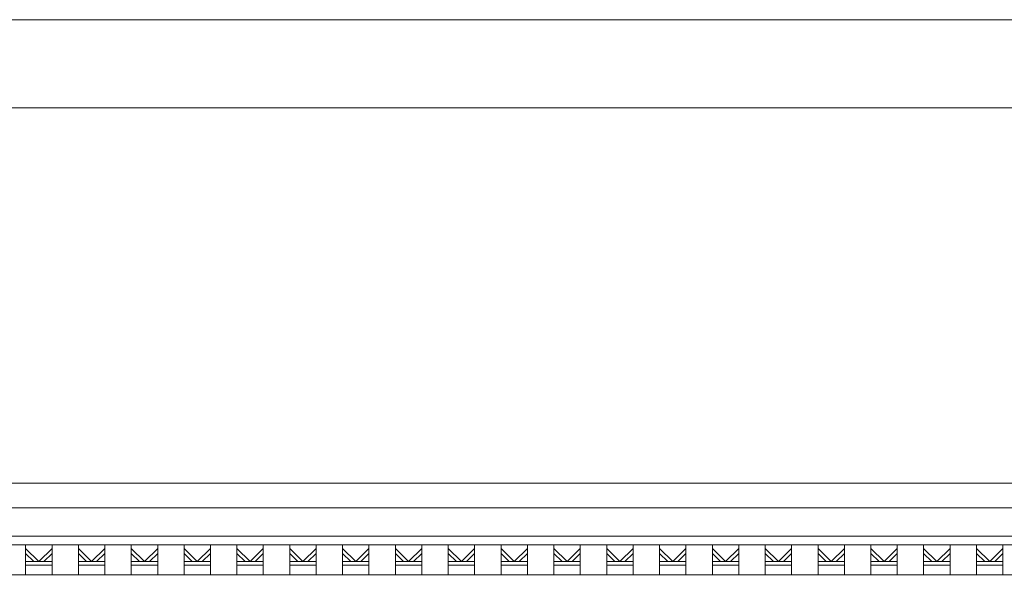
# Model space of a CAD drawing. Header units: millimetres. Extents: x -5254 to 173417, y -28809 to -6400.
# Tile 256 of 256: x 138430 to 138989, y -10689 to -10367. Entities that reach past the tile are written whole.
import ezdxf

# ---------------------------------------------------------------- set-up
doc = ezdxf.new("R2010")
doc.units = ezdxf.units.MM
for name, color, linetype, lineweight in [('mre_cienka', 7, 'Continuous', 15), ('mre_cienkie', 7, 'Continuous', 9), ('mre_tabela', 7, 'Continuous', 20)]:
    doc.layers.add(name, color=color, linetype=linetype, lineweight=lineweight)

msp = doc.modelspace()

# ---------------------------------------------------------------- linework, layer by layer
at = {"layer": 'mre_cienka'}
for points in [[(135593.45, -10630.78), (141728.3, -10630.78)], [(135593.45, -10644.78), (141728.3, -10644.78)]]:
    msp.add_lwpolyline(points, dxfattribs=at)
at = {"layer": 'mre_cienkie'}
for points in [[(141728.3, -10644.78), (135593.45, -10644.78)], [(141728.3, -10660.78), (135593.45, -10660.78)], [(141728.3, -10665.78), (135593.45, -10665.78)], [(138433.45, -10682.78), (138433.45, -10665.78)], [(138433.45, -10667.78), (138440.95, -10675.28)], [(138448.45, -10667.78), (138440.95, -10675.28)], [(138448.45, -10682.78), (138448.45, -10665.78)], [(138463.45, -10682.78), (138463.45, -10665.78)], [(138463.45, -10667.78), (138470.95, -10675.28)], [(138478.45, -10667.78), (138470.95, -10675.28)], [(138478.45, -10682.78), (138478.45, -10665.78)], [(138493.45, -10682.78), (138493.45, -10665.78)], [(138493.45, -10667.78), (138500.95, -10675.28)], [(138508.45, -10667.78), (138500.95, -10675.28)], [(138508.45, -10682.78), (138508.45, -10665.78)], [(138523.45, -10682.78), (138523.45, -10665.78)], [(138523.45, -10667.78), (138530.95, -10675.28)], [(138538.45, -10667.78), (138530.95, -10675.28)], [(138538.45, -10682.78), (138538.45, -10665.78)], [(138553.45, -10682.78), (138553.45, -10665.78)], [(138553.45, -10667.78), (138560.95, -10675.28)], [(138568.45, -10667.78), (138560.95, -10675.28)], [(138568.45, -10682.78), (138568.45, -10665.78)], [(138583.45, -10682.78), (138583.45, -10665.78)], [(138583.45, -10667.78), (138590.95, -10675.28)], [(138598.45, -10667.78), (138590.95, -10675.28)], [(138598.45, -10682.78), (138598.45, -10665.78)], [(138613.45, -10682.78), (138613.45, -10665.78)], [(138613.45, -10667.78), (138620.95, -10675.28)], [(138628.45, -10667.78), (138620.95, -10675.28)], [(138628.45, -10682.78), (138628.45, -10665.78)], [(138643.45, -10682.78), (138643.45, -10665.78)], [(138643.45, -10667.78), (138650.95, -10675.28)], [(138658.45, -10667.78), (138650.95, -10675.28)], [(138658.45, -10682.78), (138658.45, -10665.78)], [(138673.45, -10682.78), (138673.45, -10665.78)], [(138673.45, -10667.78), (138680.95, -10675.28)], [(138688.45, -10667.78), (138680.95, -10675.28)], [(138688.45, -10682.78), (138688.45, -10665.78)], [(138703.45, -10682.78), (138703.45, -10665.78)], [(138703.45, -10667.78), (138710.95, -10675.28)], [(138718.45, -10667.78), (138710.95, -10675.28)], [(138718.45, -10682.78), (138718.45, -10665.78)], [(138733.45, -10682.78), (138733.45, -10665.78)], [(138733.45, -10667.78), (138740.95, -10675.28)], [(138748.45, -10667.78), (138740.95, -10675.28)], [(138748.45, -10682.78), (138748.45, -10665.78)], [(138763.45, -10682.78), (138763.45, -10665.78)], [(138763.45, -10667.78), (138770.95, -10675.28)], [(138778.45, -10667.78), (138770.95, -10675.28)], [(138778.45, -10682.78), (138778.45, -10665.78)], [(138793.45, -10682.78), (138793.45, -10665.78)], [(138793.45, -10667.78), (138800.95, -10675.28)], [(138808.45, -10667.78), (138800.95, -10675.28)], [(138808.45, -10682.78), (138808.45, -10665.78)], [(138823.45, -10682.78), (138823.45, -10665.78)], [(138823.45, -10667.78), (138830.95, -10675.28)], [(138838.45, -10667.78), (138830.95, -10675.28)], [(138838.45, -10682.78), (138838.45, -10665.78)], [(138853.45, -10682.78), (138853.45, -10665.78)], [(138853.45, -10667.78), (138860.95, -10675.28)], [(138868.45, -10667.78), (138860.95, -10675.28)], [(138868.45, -10682.78), (138868.45, -10665.78)], [(138883.45, -10682.78), (138883.45, -10665.78)], [(138883.45, -10667.78), (138890.95, -10675.28)], [(138898.45, -10667.78), (138890.95, -10675.28)], [(138898.45, -10682.78), (138898.45, -10665.78)], [(138913.45, -10682.78), (138913.45, -10665.78)], [(138913.45, -10667.78), (138920.95, -10675.28)], [(138928.45, -10667.78), (138920.95, -10675.28)], [(138928.45, -10682.78), (138928.45, -10665.78)], [(138943.45, -10682.78), (138943.45, -10665.78)], [(138943.45, -10667.78), (138950.95, -10675.28)], [(138958.45, -10667.78), (138950.95, -10675.28)], [(138958.45, -10682.78), (138958.45, -10665.78)], [(138973.45, -10682.78), (138973.45, -10665.78)], [(138973.45, -10667.78), (138980.95, -10675.28)], [(138988.45, -10667.78), (138980.95, -10675.28)], [(138988.45, -10682.78), (138988.45, -10665.78)], [(138433.45, -10670.61), (138438.12, -10675.28)], [(138448.45, -10670.61), (138443.78, -10675.28)], [(138463.45, -10670.61), (138468.12, -10675.28)], [(138478.45, -10670.61), (138473.78, -10675.28)], [(138493.45, -10670.61), (138498.12, -10675.28)], [(138508.45, -10670.61), (138503.78, -10675.28)], [(138523.45, -10670.61), (138528.12, -10675.28)], [(138538.45, -10670.61), (138533.78, -10675.28)], [(138553.45, -10670.61), (138558.12, -10675.28)], [(138568.45, -10670.61), (138563.78, -10675.28)], [(138583.45, -10670.61), (138588.12, -10675.28)], [(138598.45, -10670.61), (138593.78, -10675.28)], [(138613.45, -10670.61), (138618.12, -10675.28)], [(138628.45, -10670.61), (138623.78, -10675.28)], [(138643.45, -10670.61), (138648.12, -10675.28)], [(138658.45, -10670.61), (138653.78, -10675.28)], [(138673.45, -10670.61), (138678.12, -10675.28)], [(138688.45, -10670.61), (138683.78, -10675.28)], [(138703.45, -10670.61), (138708.12, -10675.28)], [(138718.45, -10670.61), (138713.78, -10675.28)], [(138733.45, -10670.61), (138738.12, -10675.28)], [(138748.45, -10670.61), (138743.78, -10675.28)], [(138763.45, -10670.61), (138768.12, -10675.28)], [(138778.45, -10670.61), (138773.78, -10675.28)], [(138793.45, -10670.61), (138798.12, -10675.28)], [(138808.45, -10670.61), (138803.78, -10675.28)], [(138823.45, -10670.61), (138828.12, -10675.28)], [(138838.45, -10670.61), (138833.78, -10675.28)], [(138853.45, -10670.61), (138858.12, -10675.28)], [(138868.45, -10670.61), (138863.78, -10675.28)], [(138883.45, -10670.61), (138888.12, -10675.28)], [(138898.45, -10670.61), (138893.78, -10675.28)], [(138913.45, -10670.61), (138918.12, -10675.28)], [(138928.45, -10670.61), (138923.78, -10675.28)], [(138943.45, -10670.61), (138948.12, -10675.28)], [(138958.45, -10670.61), (138953.78, -10675.28)], [(138973.45, -10670.61), (138978.12, -10675.28)], [(138988.45, -10670.61), (138983.78, -10675.28)], [(138440.95, -10675.28), (138433.45, -10675.28)], [(138440.95, -10677.28), (138433.45, -10677.28)], [(138440.95, -10675.28), (138448.45, -10675.28)], [(138440.95, -10677.28), (138448.45, -10677.28)], [(138470.95, -10675.28), (138463.45, -10675.28)], [(138470.95, -10677.28), (138463.45, -10677.28)], [(138470.95, -10675.28), (138478.45, -10675.28)], [(138470.95, -10677.28), (138478.45, -10677.28)], [(138500.95, -10675.28), (138493.45, -10675.28)], [(138500.95, -10677.28), (138493.45, -10677.28)], [(138500.95, -10675.28), (138508.45, -10675.28)], [(138500.95, -10677.28), (138508.45, -10677.28)], [(138530.95, -10675.28), (138523.45, -10675.28)], [(138530.95, -10677.28), (138523.45, -10677.28)], [(138530.95, -10675.28), (138538.45, -10675.28)], [(138530.95, -10677.28), (138538.45, -10677.28)], [(138560.95, -10675.28), (138553.45, -10675.28)], [(138560.95, -10677.28), (138553.45, -10677.28)], [(138560.95, -10675.28), (138568.45, -10675.28)], [(138560.95, -10677.28), (138568.45, -10677.28)], [(138590.95, -10675.28), (138583.45, -10675.28)], [(138590.95, -10677.28), (138583.45, -10677.28)], [(138590.95, -10675.28), (138598.45, -10675.28)], [(138590.95, -10677.28), (138598.45, -10677.28)], [(138620.95, -10675.28), (138613.45, -10675.28)], [(138620.95, -10677.28), (138613.45, -10677.28)], [(138620.95, -10675.28), (138628.45, -10675.28)], [(138620.95, -10677.28), (138628.45, -10677.28)], [(138650.95, -10675.28), (138643.45, -10675.28)], [(138650.95, -10677.28), (138643.45, -10677.28)], [(138650.95, -10675.28), (138658.45, -10675.28)], [(138650.95, -10677.28), (138658.45, -10677.28)], [(138680.95, -10675.28), (138673.45, -10675.28)], [(138680.95, -10677.28), (138673.45, -10677.28)], [(138680.95, -10675.28), (138688.45, -10675.28)], [(138680.95, -10677.28), (138688.45, -10677.28)], [(138710.95, -10675.28), (138703.45, -10675.28)], [(138710.95, -10677.28), (138703.45, -10677.28)], [(138710.95, -10675.28), (138718.45, -10675.28)], [(138710.95, -10677.28), (138718.45, -10677.28)], [(138740.95, -10675.28), (138733.45, -10675.28)], [(138740.95, -10677.28), (138733.45, -10677.28)], [(138740.95, -10675.28), (138748.45, -10675.28)], [(138740.95, -10677.28), (138748.45, -10677.28)], [(138770.95, -10675.28), (138763.45, -10675.28)], [(138770.95, -10677.28), (138763.45, -10677.28)], [(138770.95, -10675.28), (138778.45, -10675.28)], [(138770.95, -10677.28), (138778.45, -10677.28)], [(138800.95, -10675.28), (138793.45, -10675.28)], [(138800.95, -10677.28), (138793.45, -10677.28)], [(138800.95, -10675.28), (138808.45, -10675.28)], [(138800.95, -10677.28), (138808.45, -10677.28)], [(138830.95, -10675.28), (138823.45, -10675.28)], [(138830.95, -10677.28), (138823.45, -10677.28)], [(138830.95, -10675.28), (138838.45, -10675.28)], [(138830.95, -10677.28), (138838.45, -10677.28)], [(138860.95, -10675.28), (138853.45, -10675.28)], [(138860.95, -10677.28), (138853.45, -10677.28)], [(138860.95, -10675.28), (138868.45, -10675.28)], [(138860.95, -10677.28), (138868.45, -10677.28)], [(138890.95, -10675.28), (138883.45, -10675.28)], [(138890.95, -10677.28), (138883.45, -10677.28)], [(138890.95, -10675.28), (138898.45, -10675.28)], [(138890.95, -10677.28), (138898.45, -10677.28)], [(138920.95, -10675.28), (138913.45, -10675.28)], [(138920.95, -10677.28), (138913.45, -10677.28)], [(138920.95, -10675.28), (138928.45, -10675.28)], [(138920.95, -10677.28), (138928.45, -10677.28)], [(138950.95, -10675.28), (138943.45, -10675.28)], [(138950.95, -10677.28), (138943.45, -10677.28)], [(138950.95, -10675.28), (138958.45, -10675.28)], [(138950.95, -10677.28), (138958.45, -10677.28)], [(138980.95, -10675.28), (138973.45, -10675.28)], [(138980.95, -10677.28), (138973.45, -10677.28)], [(138980.95, -10675.28), (138988.45, -10675.28)], [(138980.95, -10677.28), (138988.45, -10677.28)], [(141728.3, -10682.78), (135588.45, -10682.78)]]:
    msp.add_lwpolyline(points, dxfattribs=at)
at = {"layer": 'mre_tabela'}
for points in [[(135242.92, -10367.38), (142123.08, -10367.38), (142123.08, -13337.38), (135242.92, -13337.38)], [(135292.92, -10417.38), (142073.08, -10417.38), (142073.08, -13287.38), (135292.92, -13287.38)]]:
    msp.add_lwpolyline(points, close=True, dxfattribs=at)

doc.saveas('drawing.dxf')
